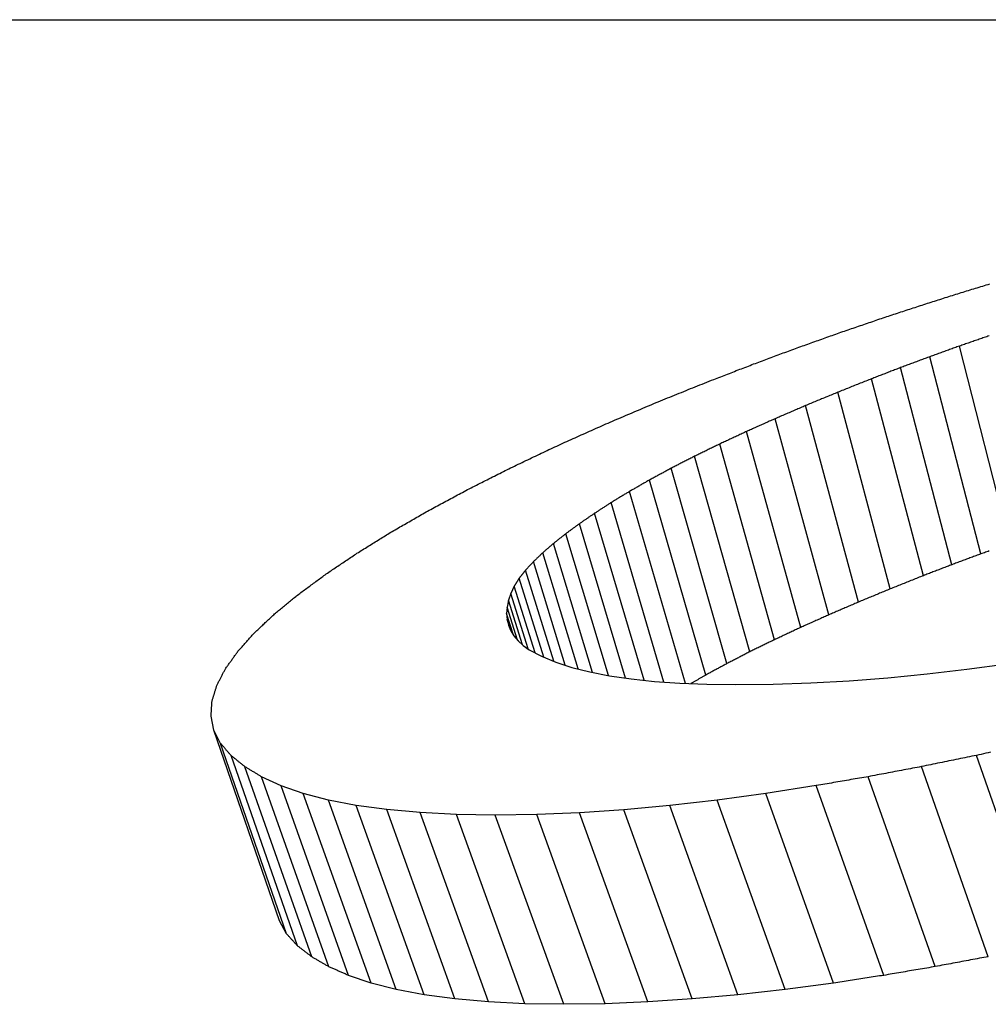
# Model space of a CAD drawing. Header units: millimetres. Extents: x 209 to 543, y 36 to 448.
# Tile 6 of 21: x 278.61 to 280.95, y 436.26 to 438.64. Entities that reach past the tile are written whole.
import ezdxf

# ---------------------------------------------------------------- set-up
doc = ezdxf.new("R2010")
doc.units = ezdxf.units.MM
doc.layers.add('Detail', color=2, linetype='Continuous')

msp = doc.modelspace()

# ---------------------------------------------------------------- linework, layer by layer
at = {"layer": 'Detail'}
for p, q in [((271.3039, 438.6448), (283.2717, 438.6448)), ((281.0046, 437.3781), (280.8828, 437.8555)), ((280.9344, 437.353), (280.8114, 437.8299)), ((280.8648, 437.3271), (280.7407, 437.8036)), ((280.7958, 437.3005), (280.6704, 437.7765)), ((280.7154, 437.2684), (280.5886, 437.7438)), ((280.6392, 437.2368), (280.511, 437.7117)), ((280.5672, 437.2058), (280.4376, 437.6801)), ((280.4994, 437.1754), (280.3684, 437.6491)), ((280.4357, 437.1456), (280.3034, 437.6188)), ((280.3761, 437.1164), (280.2427, 437.5891)), ((280.3207, 437.0879), (280.1861, 437.5601)), ((280.2695, 437.0601), (280.1336, 437.5318)), ((280.2203, 437.0401), (280.0854, 437.5042)), ((280.1686, 437.0433), (280.0413, 437.4774)), ((280.1205, 437.0476), (280.0011, 437.4514)), ((280.0758, 437.0529), (279.9644, 437.4262)), ((280.0343, 437.0591), (279.9313, 437.4019)), ((279.9962, 437.0665), (279.9017, 437.3785)), ((279.9614, 437.0749), (279.8757, 437.356)), ((279.93, 437.084), (279.8532, 437.3344)), ((279.9022, 437.0935), (279.8342, 437.3138)), ((279.8067, 437.2754), (279.7983, 437.2577)), ((279.8571, 437.114), (279.8067, 437.2754)), ((279.8779, 437.1036), (279.8187, 437.2941)), ((279.7983, 437.2577), (279.7927, 437.2409)), ((279.8404, 437.1233), (279.7983, 437.2577)), ((279.7893, 437.2247), (279.7882, 437.2093)), ((279.7927, 437.2409), (279.7893, 437.2247)), ((279.8147, 437.1446), (279.7893, 437.2247)), ((279.8265, 437.1336), (279.7927, 437.2409)), ((279.7882, 437.2093), (279.7894, 437.1946)), ((279.805, 437.1565), (279.7882, 437.2093)), ((279.7894, 437.1946), (279.7927, 437.1805)), ((279.7974, 437.1695), (279.7894, 437.1946)), ((279.7927, 437.1805), (279.7983, 437.1673)), ((279.7983, 437.1673), (279.8061, 437.1547)), ((279.8061, 437.1547), (279.8162, 437.1429)), ((279.8162, 437.1429), (279.8285, 437.1318)), ((279.8285, 437.1318), (279.843, 437.1215)), ((279.843, 437.1215), (279.8729, 437.1057)), ((279.8729, 437.1057), (279.9072, 437.0914)), ((279.9072, 437.0914), (279.9461, 437.0788)), ((280.9008, 437.0742), (280.9981, 437.0874)), ((279.9461, 437.0788), (279.9893, 437.0678)), ((279.9893, 437.0678), (280.0371, 437.0585)), ((280.0371, 437.0585), (280.0893, 437.0509)), ((280.7099, 437.0537), (280.8047, 437.063)), ((280.8047, 437.063), (280.9008, 437.0742)), ((280.0893, 437.0509), (280.1459, 437.0449)), ((280.1459, 437.0449), (280.207, 437.0406)), ((280.207, 437.0406), (280.2725, 437.038)), ((280.2725, 437.038), (280.3425, 437.0371)), ((280.3425, 437.0371), (280.4325, 437.0382)), ((280.4325, 437.0382), (280.5238, 437.0414)), ((280.5238, 437.0414), (280.6162, 437.0465)), ((280.6162, 437.0465), (280.7099, 437.0537)), ((279.0809, 436.9267), (279.0739, 436.9607)), ((279.0971, 436.8949), (279.0809, 436.9267)), ((279.2393, 436.4656), (279.0809, 436.9267)), ((279.2566, 436.4344), (279.0971, 436.8949)), ((279.283, 436.4054), (279.1225, 436.8654)), ((281.0843, 436.406), (280.9238, 436.866)), ((279.3173, 436.3789), (279.1559, 436.8385)), ((280.9526, 436.3793), (280.7912, 436.8389)), ((279.2432, 436.7927), (279.1962, 436.8142)), ((279.3584, 436.3551), (279.1962, 436.8142)), ((280.8244, 436.3554), (280.6622, 436.8145)), ((279.2969, 436.7739), (279.2432, 436.7927)), ((279.4061, 436.3339), (279.2432, 436.7927)), ((279.3575, 436.758), (279.2969, 436.7739)), ((279.4605, 436.3155), (279.2969, 436.7739)), ((280.4152, 436.774), (280.2972, 436.7581)), ((280.5369, 436.7929), (280.4152, 436.774)), ((280.5788, 436.3156), (280.4152, 436.774)), ((280.6998, 436.3341), (280.5369, 436.7929)), ((279.4247, 436.745), (279.3575, 436.758)), ((279.5215, 436.2999), (279.3575, 436.758)), ((280.2972, 436.7581), (280.1827, 436.745)), ((280.4612, 436.2999), (280.2972, 436.7581)), ((279.4987, 436.7348), (279.4247, 436.745)), ((279.5892, 436.2871), (279.4247, 436.745)), ((279.5794, 436.7275), (279.4987, 436.7348)), ((279.6635, 436.2771), (279.4987, 436.7348)), ((279.6668, 436.7231), (279.5794, 436.7275)), ((279.7445, 436.2699), (279.5794, 436.7275)), ((279.9647, 436.7274), (279.861, 436.7231)), ((280.1297, 436.2699), (279.9646, 436.7274)), ((280.0719, 436.7347), (279.9647, 436.7274)), ((280.1827, 436.745), (280.0719, 436.7347)), ((280.2367, 436.277), (280.0719, 436.7347)), ((280.3472, 436.2871), (280.1827, 436.745)), ((279.761, 436.7216), (279.6668, 436.7231)), ((279.832, 436.2656), (279.6668, 436.7231)), ((279.861, 436.7231), (279.761, 436.7216)), ((279.9262, 436.2641), (279.761, 436.7216)), ((280.0262, 436.2656), (279.861, 436.7231)), ((279.2566, 436.4344), (279.2393, 436.4656)), ((279.4605, 436.3155), (279.4061, 436.3339)), ((279.5215, 436.2999), (279.4605, 436.3155)), ((279.5892, 436.2871), (279.5215, 436.2999)), ((280.4612, 436.2999), (280.3472, 436.2871)), ((280.5788, 436.3156), (280.4612, 436.2999)), ((279.6635, 436.2771), (279.5892, 436.2871)), ((279.7445, 436.2699), (279.6635, 436.2771)), ((280.2367, 436.277), (280.1297, 436.2699)), ((280.3472, 436.2871), (280.2367, 436.277)), ((279.832, 436.2656), (279.7445, 436.2699)), ((279.9262, 436.2641), (279.832, 436.2656)), ((280.0262, 436.2656), (279.9262, 436.2641)), ((280.1297, 436.2699), (280.0262, 436.2656))]:
    msp.add_line(p, q, dxfattribs=at)
at = {"layer": 'Detail', "flags": 128}
for points in [[(280.797, 437.9563), (280.8013, 437.9577), (280.8056, 437.9591), (280.8099, 437.9604), (280.8142, 437.9618), (280.8185, 437.9631), (280.8228, 437.9645), (280.8271, 437.9659), (280.8314, 437.9672), (280.8357, 437.9686), (280.84, 437.97), (280.8443, 437.9713), (280.8486, 437.9727), (280.8529, 437.974), (280.8572, 437.9754), (280.8615, 437.9768), (280.8658, 437.9781), (280.8701, 437.9795), (280.8744, 437.9808), (280.8786, 437.9822), (280.8829, 437.9835), (280.8872, 437.9849), (280.8915, 437.9862), (280.8958, 437.9876), (280.9001, 437.9889)], [(280.9001, 437.9889), (280.9045, 437.9903), (280.9088, 437.9916), (280.9131, 437.9929), (280.9174, 437.9942), (280.9217, 437.9955), (280.926, 437.9968), (280.9304, 437.9982), (280.9347, 437.9995), (280.939, 438.0008), (280.9433, 438.0021), (280.9476, 438.0034), (280.9519, 438.0047), (280.9563, 438.006)], [(280.6944, 437.9225), (280.6986, 437.9239), (280.7029, 437.9254), (280.7072, 437.9268), (280.7115, 437.9282), (280.7157, 437.9296), (280.72, 437.931), (280.7243, 437.9324), (280.7286, 437.9338), (280.7328, 437.9352), (280.7371, 437.9367), (280.7414, 437.9381), (280.7457, 437.9395), (280.75, 437.9409), (280.7542, 437.9423), (280.7585, 437.9437), (280.7628, 437.9451), (280.7671, 437.9465), (280.7713, 437.9479), (280.7756, 437.9493), (280.7799, 437.9507), (280.7842, 437.9521), (280.7885, 437.9535), (280.7927, 437.9549), (280.797, 437.9563)], [(280.5922, 437.8875), (280.5965, 437.889), (280.6007, 437.8905), (280.605, 437.8919), (280.6093, 437.8934), (280.6135, 437.8949), (280.6178, 437.8963), (280.622, 437.8978), (280.6263, 437.8993), (280.6305, 437.9007), (280.6348, 437.9022), (280.639, 437.9036), (280.6433, 437.9051), (280.6475, 437.9065), (280.6518, 437.908), (280.6561, 437.9095), (280.6603, 437.9109), (280.6646, 437.9124), (280.6688, 437.9138), (280.6731, 437.9153), (280.6773, 437.9167), (280.6816, 437.9182), (280.6858, 437.9196), (280.6901, 437.9211), (280.6944, 437.9225)], [(280.4906, 437.8513), (280.4949, 437.8528), (280.4991, 437.8544), (280.5033, 437.8559), (280.5076, 437.8574), (280.5118, 437.8589), (280.516, 437.8604), (280.5203, 437.8619), (280.5245, 437.8635), (280.5287, 437.865), (280.533, 437.8665), (280.5372, 437.868), (280.5414, 437.8695), (280.5457, 437.871), (280.5499, 437.8725), (280.5541, 437.874), (280.5584, 437.8755), (280.5626, 437.877), (280.5668, 437.8785), (280.5711, 437.88), (280.5753, 437.8815), (280.5795, 437.883), (280.5838, 437.8845), (280.588, 437.886), (280.5922, 437.8875)], [(280.9546, 437.8804), (280.9517, 437.8794), (280.9487, 437.8783), (280.9457, 437.8773), (280.9427, 437.8763), (280.9397, 437.8752), (280.9367, 437.8742), (280.9337, 437.8732), (280.9307, 437.8721), (280.9277, 437.8711), (280.9247, 437.8701), (280.9217, 437.869), (280.9187, 437.868), (280.9157, 437.867), (280.9127, 437.8659), (280.9097, 437.8649), (280.9067, 437.8638), (280.9037, 437.8628), (280.9007, 437.8618), (280.8977, 437.8607), (280.8948, 437.8597), (280.8918, 437.8586), (280.8888, 437.8576), (280.8858, 437.8566), (280.8828, 437.8555)], [(280.3895, 437.8139), (280.3938, 437.8154), (280.398, 437.817), (280.4022, 437.8186), (280.4064, 437.8201), (280.4106, 437.8217), (280.4148, 437.8233), (280.419, 437.8248), (280.4232, 437.8264), (280.4274, 437.828), (280.4316, 437.8295), (280.4359, 437.8311), (280.4401, 437.8327), (280.4443, 437.8342), (280.4485, 437.8358), (280.4527, 437.8373), (280.4569, 437.8389), (280.4611, 437.8405), (280.4653, 437.842), (280.4696, 437.8436), (280.4738, 437.8451), (280.478, 437.8467), (280.4822, 437.8482), (280.4864, 437.8498), (280.4906, 437.8513)], [(280.8828, 437.8555), (280.8798, 437.8545), (280.8768, 437.8534), (280.8739, 437.8523), (280.8709, 437.8513), (280.8679, 437.8502), (280.8649, 437.8491), (280.862, 437.8481), (280.859, 437.847), (280.856, 437.846), (280.853, 437.8449), (280.8501, 437.8438), (280.8471, 437.8428), (280.8441, 437.8417), (280.8412, 437.8406), (280.8382, 437.8396), (280.8352, 437.8385), (280.8322, 437.8374), (280.8293, 437.8363), (280.8263, 437.8353), (280.8233, 437.8342), (280.8204, 437.8331), (280.8174, 437.8321), (280.8144, 437.831), (280.8114, 437.8299)], [(280.8114, 437.8299), (280.8085, 437.8288), (280.8055, 437.8277), (280.8026, 437.8266), (280.7996, 437.8255), (280.7967, 437.8245), (280.7937, 437.8234), (280.7908, 437.8223), (280.7878, 437.8212), (280.7849, 437.8201), (280.7819, 437.819), (280.779, 437.8179), (280.776, 437.8168), (280.7731, 437.8157), (280.7701, 437.8146), (280.7672, 437.8135), (280.7642, 437.8124), (280.7613, 437.8113), (280.7583, 437.8102), (280.7554, 437.8091), (280.7524, 437.808), (280.7495, 437.8069), (280.7466, 437.8058), (280.7436, 437.8047), (280.7407, 437.8036)], [(280.289, 437.7751), (280.2932, 437.7767), (280.2973, 437.7784), (280.3015, 437.78), (280.3057, 437.7816), (280.3099, 437.7832), (280.3141, 437.7848), (280.3183, 437.7865), (280.3225, 437.7881), (280.3267, 437.7897), (280.3309, 437.7913), (280.335, 437.7929), (280.3392, 437.7945), (280.3434, 437.7962), (280.3476, 437.7978), (280.3518, 437.7994), (280.356, 437.801), (280.3602, 437.8026), (280.3644, 437.8042), (280.3686, 437.8058), (280.3728, 437.8074), (280.377, 437.809), (280.3812, 437.8107), (280.3854, 437.8123), (280.3895, 437.8139)], [(280.7407, 437.8036), (280.7377, 437.8025), (280.7348, 437.8013), (280.7319, 437.8002), (280.7289, 437.7991), (280.726, 437.798), (280.7231, 437.7968), (280.7202, 437.7957), (280.7172, 437.7946), (280.7143, 437.7935), (280.7114, 437.7923), (280.7085, 437.7912), (280.7055, 437.7901), (280.7026, 437.7889), (280.6997, 437.7878), (280.6968, 437.7867), (280.6938, 437.7856), (280.6909, 437.7844), (280.688, 437.7833), (280.6851, 437.7822), (280.6821, 437.781), (280.6792, 437.7799), (280.6763, 437.7788), (280.6734, 437.7776), (280.6704, 437.7765)], [(280.1549, 437.7211), (280.1604, 437.7233), (280.166, 437.7256), (280.1716, 437.7279), (280.1772, 437.7302), (280.1828, 437.7324), (280.1884, 437.7347), (280.194, 437.7369), (280.1995, 437.7392), (280.2051, 437.7415), (280.2107, 437.7437), (280.2163, 437.746), (280.2219, 437.7482), (280.2275, 437.7505), (280.2331, 437.7527), (280.2387, 437.755), (280.2442, 437.7572), (280.2498, 437.7594), (280.2554, 437.7617), (280.261, 437.7639), (280.2666, 437.7662), (280.2722, 437.7684), (280.2778, 437.7706), (280.2834, 437.7729), (280.289, 437.7751)], [(280.6704, 437.7765), (280.667, 437.7751), (280.6636, 437.7738), (280.6602, 437.7724), (280.6568, 437.7711), (280.6534, 437.7697), (280.65, 437.7684), (280.6466, 437.767), (280.6431, 437.7656), (280.6397, 437.7643), (280.6363, 437.7629), (280.6329, 437.7616), (280.6295, 437.7602), (280.6261, 437.7588), (280.6227, 437.7575), (280.6193, 437.7561), (280.6159, 437.7547), (280.6125, 437.7534), (280.6091, 437.752), (280.6056, 437.7507), (280.6022, 437.7493), (280.5988, 437.7479), (280.5954, 437.7466), (280.592, 437.7452), (280.5886, 437.7438)], [(280.5886, 437.7438), (280.5854, 437.7425), (280.5821, 437.7411), (280.5789, 437.7398), (280.5757, 437.7385), (280.5724, 437.7371), (280.5692, 437.7358), (280.566, 437.7345), (280.5627, 437.7331), (280.5595, 437.7318), (280.5563, 437.7305), (280.553, 437.7291), (280.5498, 437.7278), (280.5466, 437.7264), (280.5433, 437.7251), (280.5401, 437.7238), (280.5369, 437.7224), (280.5336, 437.7211), (280.5304, 437.7197), (280.5272, 437.7184), (280.5239, 437.7171), (280.5207, 437.7157), (280.5175, 437.7144), (280.5142, 437.713), (280.511, 437.7117)], [(280.0283, 437.6673), (280.0336, 437.6696), (280.0388, 437.6718), (280.0441, 437.6741), (280.0494, 437.6764), (280.0546, 437.6786), (280.0599, 437.6809), (280.0652, 437.6831), (280.0705, 437.6854), (280.0757, 437.6876), (280.081, 437.6898), (280.0863, 437.6921), (280.0915, 437.6943), (280.0968, 437.6966), (280.1021, 437.6988), (280.1074, 437.701), (280.1126, 437.7033), (280.1179, 437.7055), (280.1232, 437.7077), (280.1285, 437.71), (280.1338, 437.7122), (280.139, 437.7144), (280.1443, 437.7166), (280.1496, 437.7189), (280.1549, 437.7211)], [(280.511, 437.7117), (280.5079, 437.7104), (280.5049, 437.7091), (280.5018, 437.7077), (280.4988, 437.7064), (280.4957, 437.7051), (280.4926, 437.7038), (280.4896, 437.7025), (280.4865, 437.7012), (280.4835, 437.6999), (280.4804, 437.6986), (280.4773, 437.6972), (280.4743, 437.6959), (280.4712, 437.6946), (280.4682, 437.6933), (280.4651, 437.692), (280.4621, 437.6907), (280.459, 437.6893), (280.4559, 437.688), (280.4529, 437.6867), (280.4498, 437.6854), (280.4468, 437.6841), (280.4437, 437.6827), (280.4407, 437.6814), (280.4376, 437.6801)], [(280.4376, 437.6801), (280.4347, 437.6788), (280.4318, 437.6775), (280.429, 437.6762), (280.4261, 437.675), (280.4232, 437.6737), (280.4203, 437.6724), (280.4174, 437.6711), (280.4145, 437.6698), (280.4117, 437.6685), (280.4088, 437.6672), (280.4059, 437.6659), (280.403, 437.6647), (280.4001, 437.6634), (280.3972, 437.6621), (280.3944, 437.6608), (280.3915, 437.6595), (280.3886, 437.6582), (280.3857, 437.6569), (280.3828, 437.6556), (280.3799, 437.6543), (280.3771, 437.653), (280.3742, 437.6517), (280.3713, 437.6504), (280.3684, 437.6491)], [(279.9093, 437.6139), (279.9142, 437.6162), (279.9192, 437.6184), (279.9241, 437.6207), (279.9291, 437.6229), (279.934, 437.6251), (279.939, 437.6274), (279.944, 437.6296), (279.9489, 437.6318), (279.9539, 437.6341), (279.9588, 437.6363), (279.9638, 437.6385), (279.9687, 437.6408), (279.9737, 437.643), (279.9787, 437.6452), (279.9836, 437.6474), (279.9886, 437.6496), (279.9935, 437.6519), (279.9985, 437.6541), (280.0035, 437.6563), (280.0084, 437.6585), (280.0134, 437.6607), (280.0184, 437.6629), (280.0233, 437.6651), (280.0283, 437.6673)], [(280.3684, 437.6491), (280.3657, 437.6479), (280.363, 437.6466), (280.3603, 437.6454), (280.3576, 437.6441), (280.3549, 437.6428), (280.3522, 437.6416), (280.3495, 437.6403), (280.3468, 437.639), (280.344, 437.6378), (280.3413, 437.6365), (280.3386, 437.6353), (280.3359, 437.634), (280.3332, 437.6327), (280.3305, 437.6315), (280.3278, 437.6302), (280.3251, 437.6289), (280.3224, 437.6277), (280.3197, 437.6264), (280.317, 437.6251), (280.3143, 437.6239), (280.3116, 437.6226), (280.3089, 437.6213), (280.3061, 437.6201), (280.3034, 437.6188)], [(279.7977, 437.561), (279.8024, 437.5632), (279.807, 437.5654), (279.8117, 437.5676), (279.8163, 437.5699), (279.821, 437.5721), (279.8256, 437.5743), (279.8302, 437.5765), (279.8349, 437.5787), (279.8395, 437.5809), (279.8442, 437.5831), (279.8488, 437.5854), (279.8535, 437.5876), (279.8581, 437.5898), (279.8628, 437.592), (279.8674, 437.5942), (279.8721, 437.5964), (279.8767, 437.5986), (279.8814, 437.6008), (279.886, 437.603), (279.8907, 437.6052), (279.8953, 437.6074), (279.9, 437.6096), (279.9046, 437.6117), (279.9093, 437.6139)], [(280.3034, 437.6188), (280.3009, 437.6175), (280.2984, 437.6163), (280.2958, 437.6151), (280.2933, 437.6139), (280.2908, 437.6126), (280.2882, 437.6114), (280.2857, 437.6102), (280.2832, 437.6089), (280.2806, 437.6077), (280.2781, 437.6064), (280.2756, 437.6052), (280.273, 437.604), (280.2705, 437.6027), (280.268, 437.6015), (280.2654, 437.6003), (280.2629, 437.599), (280.2604, 437.5978), (280.2578, 437.5965), (280.2553, 437.5953), (280.2528, 437.5941), (280.2503, 437.5928), (280.2477, 437.5916), (280.2452, 437.5903), (280.2427, 437.5891)], [(280.2427, 437.5891), (280.2403, 437.5879), (280.2379, 437.5867), (280.2356, 437.5855), (280.2332, 437.5843), (280.2309, 437.5831), (280.2285, 437.5819), (280.2261, 437.5807), (280.2238, 437.5795), (280.2214, 437.5782), (280.2191, 437.577), (280.2167, 437.5758), (280.2144, 437.5746), (280.212, 437.5734), (280.2096, 437.5722), (280.2073, 437.571), (280.2049, 437.5698), (280.2026, 437.5686), (280.2002, 437.5674), (280.1978, 437.5661), (280.1955, 437.5649), (280.1931, 437.5637), (280.1908, 437.5625), (280.1884, 437.5613), (280.1861, 437.5601)], [(279.6937, 437.5085), (279.698, 437.5107), (279.7024, 437.5129), (279.7067, 437.5151), (279.711, 437.5173), (279.7154, 437.5195), (279.7197, 437.5217), (279.724, 437.5239), (279.7284, 437.5261), (279.7327, 437.5283), (279.737, 437.5305), (279.7414, 437.5326), (279.7457, 437.5348), (279.75, 437.537), (279.7544, 437.5392), (279.7587, 437.5414), (279.763, 437.5436), (279.7674, 437.5458), (279.7717, 437.5479), (279.7761, 437.5501), (279.7804, 437.5523), (279.7847, 437.5545), (279.7891, 437.5566), (279.7934, 437.5588), (279.7977, 437.561)], [(280.1861, 437.5601), (280.1839, 437.5589), (280.1817, 437.5577), (280.1795, 437.5566), (280.1773, 437.5554), (280.1751, 437.5542), (280.173, 437.553), (280.1708, 437.5518), (280.1686, 437.5507), (280.1664, 437.5495), (280.1642, 437.5483), (280.162, 437.5471), (280.1598, 437.546), (280.1577, 437.5448), (280.1555, 437.5436), (280.1533, 437.5424), (280.1511, 437.5412), (280.1489, 437.5401), (280.1467, 437.5389), (280.1446, 437.5377), (280.1424, 437.5365), (280.1402, 437.5353), (280.138, 437.5341), (280.1358, 437.533), (280.1336, 437.5318)], [(280.1336, 437.5318), (280.1316, 437.5306), (280.1296, 437.5295), (280.1276, 437.5283), (280.1256, 437.5272), (280.1236, 437.5261), (280.1216, 437.5249), (280.1196, 437.5238), (280.1176, 437.5226), (280.1155, 437.5215), (280.1135, 437.5203), (280.1115, 437.5192), (280.1095, 437.518), (280.1075, 437.5169), (280.1055, 437.5157), (280.1035, 437.5146), (280.1015, 437.5134), (280.0995, 437.5123), (280.0975, 437.5111), (280.0954, 437.51), (280.0934, 437.5088), (280.0914, 437.5077), (280.0894, 437.5065), (280.0874, 437.5054), (280.0854, 437.5042)], [(279.5972, 437.4566), (279.6012, 437.4588), (279.6052, 437.4609), (279.6093, 437.4631), (279.6133, 437.4653), (279.6173, 437.4675), (279.6213, 437.4696), (279.6253, 437.4718), (279.6293, 437.474), (279.6334, 437.4761), (279.6374, 437.4783), (279.6414, 437.4805), (279.6454, 437.4826), (279.6495, 437.4848), (279.6535, 437.487), (279.6575, 437.4891), (279.6615, 437.4913), (279.6655, 437.4934), (279.6696, 437.4956), (279.6736, 437.4977), (279.6776, 437.4999), (279.6816, 437.502), (279.6857, 437.5042), (279.6897, 437.5063), (279.6937, 437.5085)], [(280.0854, 437.5042), (280.0836, 437.5031), (280.0817, 437.502), (280.0799, 437.5009), (280.078, 437.4997), (280.0762, 437.4986), (280.0744, 437.4975), (280.0725, 437.4964), (280.0707, 437.4953), (280.0689, 437.4942), (280.067, 437.4931), (280.0652, 437.4919), (280.0634, 437.4908), (280.0615, 437.4897), (280.0597, 437.4886), (280.0578, 437.4875), (280.056, 437.4863), (280.0542, 437.4852), (280.0523, 437.4841), (280.0505, 437.483), (280.0487, 437.4819), (280.0468, 437.4808), (280.045, 437.4796), (280.0432, 437.4785), (280.0413, 437.4774)], [(280.0413, 437.4774), (280.0397, 437.4763), (280.038, 437.4752), (280.0363, 437.4741), (280.0346, 437.4731), (280.0329, 437.472), (280.0313, 437.4709), (280.0296, 437.4698), (280.0279, 437.4687), (280.0262, 437.4677), (280.0246, 437.4666), (280.0229, 437.4655), (280.0212, 437.4644), (280.0195, 437.4633), (280.0179, 437.4622), (280.0162, 437.4612), (280.0145, 437.4601), (280.0128, 437.459), (280.0112, 437.4579), (280.0095, 437.4568), (280.0078, 437.4557), (280.0061, 437.4546), (280.0045, 437.4535), (280.0028, 437.4525), (280.0011, 437.4514)], [(279.5081, 437.4053), (279.5118, 437.4074), (279.5156, 437.4096), (279.5193, 437.4117), (279.523, 437.4139), (279.5267, 437.416), (279.5304, 437.4182), (279.5341, 437.4203), (279.5378, 437.4225), (279.5415, 437.4246), (279.5452, 437.4267), (279.5489, 437.4289), (279.5526, 437.431), (279.5564, 437.4332), (279.5601, 437.4353), (279.5638, 437.4374), (279.5675, 437.4396), (279.5712, 437.4417), (279.5749, 437.4438), (279.5786, 437.446), (279.5823, 437.4481), (279.5861, 437.4502), (279.5898, 437.4523), (279.5935, 437.4545), (279.5972, 437.4566)], [(280.0011, 437.4514), (279.9996, 437.4503), (279.9981, 437.4493), (279.9965, 437.4482), (279.995, 437.4472), (279.9935, 437.4461), (279.9919, 437.4451), (279.9904, 437.4441), (279.9889, 437.443), (279.9874, 437.442), (279.9858, 437.4409), (279.9843, 437.4399), (279.9828, 437.4388), (279.9812, 437.4378), (279.9797, 437.4367), (279.9782, 437.4357), (279.9767, 437.4346), (279.9751, 437.4336), (279.9736, 437.4325), (279.9721, 437.4315), (279.9706, 437.4304), (279.969, 437.4294), (279.9675, 437.4283), (279.966, 437.4273), (279.9644, 437.4262)], [(279.9644, 437.4262), (279.9631, 437.4252), (279.9617, 437.4242), (279.9603, 437.4232), (279.9589, 437.4222), (279.9575, 437.4212), (279.9562, 437.4201), (279.9548, 437.4191), (279.9534, 437.4181), (279.952, 437.4171), (279.9506, 437.4161), (279.9493, 437.4151), (279.9479, 437.4141), (279.9465, 437.4131), (279.9451, 437.412), (279.9437, 437.411), (279.9424, 437.41), (279.941, 437.409), (279.9396, 437.408), (279.9382, 437.407), (279.9368, 437.406), (279.9355, 437.4049), (279.9341, 437.4039), (279.9327, 437.4029), (279.9313, 437.4019)], [(279.4265, 437.3547), (279.4299, 437.3568), (279.4333, 437.3589), (279.4367, 437.361), (279.4401, 437.3632), (279.4435, 437.3653), (279.4469, 437.3674), (279.4503, 437.3695), (279.4537, 437.3716), (279.4571, 437.3737), (279.4605, 437.3758), (279.4639, 437.378), (279.4673, 437.3801), (279.4707, 437.3822), (279.4741, 437.3843), (279.4775, 437.3864), (279.4809, 437.3885), (279.4843, 437.3906), (279.4877, 437.3927), (279.4911, 437.3948), (279.4945, 437.3969), (279.4979, 437.399), (279.5013, 437.4011), (279.5047, 437.4032), (279.5081, 437.4053)], [(279.9313, 437.4019), (279.9301, 437.4009), (279.9289, 437.3999), (279.9276, 437.399), (279.9264, 437.398), (279.9251, 437.397), (279.9239, 437.3961), (279.9227, 437.3951), (279.9214, 437.3941), (279.9202, 437.3931), (279.919, 437.3922), (279.9178, 437.3912), (279.9165, 437.3902), (279.9153, 437.3892), (279.9141, 437.3883), (279.9128, 437.3873), (279.9116, 437.3863), (279.9104, 437.3853), (279.9091, 437.3843), (279.9079, 437.3834), (279.9067, 437.3824), (279.9054, 437.3814), (279.9042, 437.3804), (279.903, 437.3795), (279.9017, 437.3785)], [(279.9017, 437.3785), (279.9007, 437.3775), (279.8996, 437.3766), (279.8985, 437.3757), (279.8974, 437.3747), (279.8963, 437.3738), (279.8952, 437.3729), (279.8941, 437.3719), (279.8931, 437.371), (279.892, 437.3701), (279.8909, 437.3691), (279.8898, 437.3682), (279.8887, 437.3672), (279.8876, 437.3663), (279.8865, 437.3654), (279.8855, 437.3644), (279.8844, 437.3635), (279.8833, 437.3626), (279.8822, 437.3616), (279.8811, 437.3607), (279.88, 437.3597), (279.879, 437.3588), (279.8779, 437.3579), (279.8768, 437.3569), (279.8757, 437.356)], [(279.3524, 437.3048), (279.3555, 437.3069), (279.3586, 437.309), (279.3617, 437.3111), (279.3647, 437.3132), (279.3678, 437.3152), (279.3709, 437.3173), (279.374, 437.3194), (279.3771, 437.3215), (279.3802, 437.3236), (279.3833, 437.3257), (279.3864, 437.3277), (279.3894, 437.3298), (279.3925, 437.3319), (279.3956, 437.334), (279.3987, 437.336), (279.4018, 437.3381), (279.4049, 437.3402), (279.408, 437.3423), (279.4111, 437.3443), (279.4142, 437.3464), (279.4173, 437.3485), (279.4204, 437.3505), (279.4235, 437.3526), (279.4265, 437.3547)], [(279.8757, 437.356), (279.8748, 437.3551), (279.8738, 437.3542), (279.8729, 437.3533), (279.8719, 437.3524), (279.871, 437.3515), (279.8701, 437.3506), (279.8691, 437.3497), (279.8682, 437.3488), (279.8672, 437.3479), (279.8663, 437.347), (279.8654, 437.3461), (279.8644, 437.3452), (279.8635, 437.3443), (279.8626, 437.3434), (279.8616, 437.3425), (279.8607, 437.3416), (279.8597, 437.3407), (279.8588, 437.3398), (279.8579, 437.3389), (279.8569, 437.338), (279.856, 437.3371), (279.855, 437.3362), (279.8541, 437.3353), (279.8532, 437.3344)], [(280.9344, 437.353), (280.9315, 437.3519), (280.9286, 437.3508), (280.9257, 437.3498), (280.9228, 437.3487), (280.9199, 437.3476), (280.917, 437.3465), (280.9141, 437.3455), (280.9112, 437.3444), (280.9083, 437.3433), (280.9054, 437.3422), (280.9025, 437.3412), (280.8996, 437.3401), (280.8967, 437.339), (280.8938, 437.3379), (280.8909, 437.3368), (280.888, 437.3358), (280.8851, 437.3347), (280.8822, 437.3336), (280.8793, 437.3325), (280.8764, 437.3314), (280.8735, 437.3304), (280.8706, 437.3293), (280.8677, 437.3282), (280.8648, 437.3271)], [(280.9549, 437.3604), (280.9519, 437.3593), (280.949, 437.3582), (280.9461, 437.3572), (280.9432, 437.3561), (280.9403, 437.3551), (280.9373, 437.354), (280.9344, 437.353)], [(279.8532, 437.3344), (279.8524, 437.3335), (279.8516, 437.3327), (279.8508, 437.3318), (279.85, 437.331), (279.8492, 437.3301), (279.8484, 437.3293), (279.8476, 437.3284), (279.8468, 437.3275), (279.846, 437.3267), (279.8453, 437.3258), (279.8445, 437.325), (279.8437, 437.3241), (279.8429, 437.3232), (279.8421, 437.3224), (279.8413, 437.3215), (279.8405, 437.3207), (279.8397, 437.3198), (279.8389, 437.3189), (279.8381, 437.3181), (279.8373, 437.3172), (279.8365, 437.3163), (279.8358, 437.3155), (279.835, 437.3146), (279.8342, 437.3138)], [(280.8648, 437.3271), (280.8619, 437.326), (280.8591, 437.3249), (280.8562, 437.3238), (280.8533, 437.3227), (280.8504, 437.3216), (280.8476, 437.3205), (280.8447, 437.3194), (280.8418, 437.3183), (280.8389, 437.3172), (280.8361, 437.3161), (280.8332, 437.3149), (280.8303, 437.3138), (280.8274, 437.3127), (280.8246, 437.3116), (280.8217, 437.3105), (280.8188, 437.3094), (280.8159, 437.3083), (280.8131, 437.3072), (280.8102, 437.3061), (280.8073, 437.3049), (280.8044, 437.3038), (280.8016, 437.3027), (280.7987, 437.3016), (280.7958, 437.3005)], [(279.2857, 437.2557), (279.2884, 437.2578), (279.2912, 437.2598), (279.294, 437.2619), (279.2968, 437.2639), (279.2996, 437.266), (279.3023, 437.2681), (279.3051, 437.2701), (279.3079, 437.2722), (279.3107, 437.2742), (279.3134, 437.2763), (279.3162, 437.2783), (279.319, 437.2803), (279.3218, 437.2824), (279.3246, 437.2844), (279.3273, 437.2865), (279.3301, 437.2885), (279.3329, 437.2906), (279.3357, 437.2926), (279.3385, 437.2946), (279.3413, 437.2967), (279.344, 437.2987), (279.3468, 437.3007), (279.3496, 437.3028), (279.3524, 437.3048)], [(279.8342, 437.3138), (279.8335, 437.3129), (279.8329, 437.3121), (279.8322, 437.3113), (279.8316, 437.3105), (279.8309, 437.3097), (279.8303, 437.3089), (279.8297, 437.308), (279.829, 437.3072), (279.8284, 437.3064), (279.8277, 437.3056), (279.8271, 437.3048), (279.8264, 437.3039), (279.8258, 437.3031), (279.8251, 437.3023), (279.8245, 437.3015), (279.8239, 437.3007), (279.8232, 437.2998), (279.8226, 437.299), (279.8219, 437.2982), (279.8213, 437.2974), (279.8206, 437.2966), (279.82, 437.2957), (279.8193, 437.2949), (279.8187, 437.2941)], [(280.7958, 437.3005), (280.7925, 437.2992), (280.7891, 437.2978), (280.7858, 437.2965), (280.7824, 437.2952), (280.7791, 437.2938), (280.7757, 437.2925), (280.7724, 437.2912), (280.769, 437.2898), (280.7657, 437.2885), (280.7623, 437.2872), (280.759, 437.2858), (280.7556, 437.2845), (280.7523, 437.2832), (280.7489, 437.2818), (280.7456, 437.2805), (280.7422, 437.2791), (280.7389, 437.2778), (280.7355, 437.2765), (280.7322, 437.2751), (280.7288, 437.2738), (280.7255, 437.2724), (280.7221, 437.2711), (280.7188, 437.2697), (280.7154, 437.2684)], [(279.8187, 437.2941), (279.8182, 437.2933), (279.8177, 437.2925), (279.8172, 437.2918), (279.8167, 437.291), (279.8162, 437.2902), (279.8157, 437.2894), (279.8152, 437.2887), (279.8147, 437.2879), (279.8142, 437.2871), (279.8137, 437.2863), (279.8132, 437.2855), (279.8127, 437.2848), (279.8122, 437.284), (279.8117, 437.2832), (279.8112, 437.2824), (279.8107, 437.2817), (279.8102, 437.2809), (279.8097, 437.2801), (279.8092, 437.2793), (279.8087, 437.2785), (279.8082, 437.2778), (279.8077, 437.277), (279.8072, 437.2762), (279.8067, 437.2754)], [(279.2274, 437.2079), (279.2298, 437.2099), (279.2322, 437.2119), (279.2346, 437.2139), (279.2371, 437.2159), (279.2395, 437.2179), (279.2419, 437.2199), (279.2444, 437.2219), (279.2468, 437.2239), (279.2492, 437.2259), (279.2516, 437.2279), (279.2541, 437.2299), (279.2565, 437.2319), (279.2589, 437.2339), (279.2613, 437.2359), (279.2638, 437.2379), (279.2662, 437.2399), (279.2686, 437.2418), (279.2711, 437.2438), (279.2735, 437.2458), (279.2759, 437.2478), (279.2784, 437.2498), (279.2808, 437.2518), (279.2832, 437.2537), (279.2857, 437.2557)], [(280.7154, 437.2684), (280.7123, 437.2671), (280.7091, 437.2658), (280.7059, 437.2645), (280.7027, 437.2632), (280.6996, 437.2618), (280.6964, 437.2605), (280.6932, 437.2592), (280.69, 437.2579), (280.6869, 437.2566), (280.6837, 437.2553), (280.6805, 437.254), (280.6773, 437.2526), (280.6742, 437.2513), (280.671, 437.25), (280.6678, 437.2487), (280.6646, 437.2474), (280.6615, 437.2461), (280.6583, 437.2447), (280.6551, 437.2434), (280.6519, 437.2421), (280.6488, 437.2408), (280.6456, 437.2395), (280.6424, 437.2381), (280.6392, 437.2368)], [(280.6392, 437.2368), (280.6362, 437.2355), (280.6332, 437.2342), (280.6302, 437.233), (280.6272, 437.2317), (280.6242, 437.2304), (280.6212, 437.2291), (280.6182, 437.2278), (280.6152, 437.2265), (280.6122, 437.2252), (280.6092, 437.2239), (280.6062, 437.2226), (280.6032, 437.2213), (280.6002, 437.2201), (280.5972, 437.2188), (280.5942, 437.2175), (280.5912, 437.2162), (280.5882, 437.2149), (280.5852, 437.2136), (280.5822, 437.2123), (280.5792, 437.211), (280.5762, 437.2097), (280.5732, 437.2084), (280.5702, 437.2071), (280.5672, 437.2058)], [(279.1784, 437.1619), (279.1805, 437.1638), (279.1825, 437.1658), (279.1845, 437.1677), (279.1866, 437.1696), (279.1886, 437.1715), (279.1907, 437.1735), (279.1927, 437.1754), (279.1947, 437.1773), (279.1968, 437.1792), (279.1988, 437.1811), (279.2008, 437.1831), (279.2029, 437.185), (279.2049, 437.1869), (279.207, 437.1888), (279.209, 437.1907), (279.211, 437.1926), (279.2131, 437.1946), (279.2151, 437.1965), (279.2172, 437.1984), (279.2192, 437.2003), (279.2212, 437.2022), (279.2233, 437.2041), (279.2253, 437.206), (279.2274, 437.2079)], [(280.5672, 437.2058), (280.5644, 437.2045), (280.5616, 437.2033), (280.5587, 437.202), (280.5559, 437.2007), (280.5531, 437.1995), (280.5502, 437.1982), (280.5474, 437.197), (280.5446, 437.1957), (280.5418, 437.1944), (280.5389, 437.1932), (280.5361, 437.1919), (280.5333, 437.1906), (280.5305, 437.1894), (280.5276, 437.1881), (280.5248, 437.1868), (280.522, 437.1855), (280.5191, 437.1843), (280.5163, 437.183), (280.5135, 437.1817), (280.5107, 437.1805), (280.5078, 437.1792), (280.505, 437.1779), (280.5022, 437.1766), (280.4994, 437.1754)], [(279.1389, 437.1177), (279.1405, 437.1195), (279.1422, 437.1214), (279.1438, 437.1232), (279.1455, 437.1251), (279.1471, 437.1269), (279.1488, 437.1288), (279.1504, 437.1306), (279.1521, 437.1325), (279.1537, 437.1343), (279.1554, 437.1362), (279.157, 437.138), (279.1586, 437.1399), (279.1603, 437.1417), (279.1619, 437.1435), (279.1636, 437.1454), (279.1652, 437.1472), (279.1669, 437.1491), (279.1685, 437.1509), (279.1702, 437.1527), (279.1718, 437.1546), (279.1735, 437.1564), (279.1751, 437.1582), (279.1768, 437.1601), (279.1784, 437.1619)], [(280.4994, 437.1754), (280.4967, 437.1741), (280.4941, 437.1729), (280.4914, 437.1717), (280.4887, 437.1704), (280.4861, 437.1692), (280.4834, 437.1679), (280.4808, 437.1667), (280.4781, 437.1655), (280.4755, 437.1642), (280.4728, 437.163), (280.4702, 437.1617), (280.4675, 437.1605), (280.4648, 437.1593), (280.4622, 437.158), (280.4595, 437.1568), (280.4569, 437.1555), (280.4542, 437.1543), (280.4516, 437.153), (280.4489, 437.1518), (280.4463, 437.1505), (280.4436, 437.1493), (280.441, 437.148), (280.4383, 437.1468), (280.4357, 437.1456)], [(280.4357, 437.1456), (280.4332, 437.1443), (280.4307, 437.1431), (280.4282, 437.1419), (280.4257, 437.1407), (280.4233, 437.1395), (280.4208, 437.1383), (280.4183, 437.1371), (280.4158, 437.1359), (280.4133, 437.1346), (280.4108, 437.1334), (280.4084, 437.1322), (280.4059, 437.131), (280.4034, 437.1298), (280.4009, 437.1286), (280.3984, 437.1274), (280.396, 437.1261), (280.3935, 437.1249), (280.391, 437.1237), (280.3885, 437.1225), (280.386, 437.1213), (280.3836, 437.12), (280.3811, 437.1188), (280.3786, 437.1176), (280.3761, 437.1164)], [(279.1087, 437.0754), (279.1099, 437.0772), (279.1112, 437.0789), (279.1125, 437.0807), (279.1137, 437.0825), (279.115, 437.0842), (279.1162, 437.086), (279.1175, 437.0878), (279.1187, 437.0895), (279.12, 437.0913), (279.1213, 437.0931), (279.1225, 437.0948), (279.1238, 437.0966), (279.125, 437.0984), (279.1263, 437.1001), (279.1275, 437.1019), (279.1288, 437.1036), (279.1301, 437.1054), (279.1313, 437.1072), (279.1326, 437.1089), (279.1339, 437.1107), (279.1351, 437.1124), (279.1364, 437.1142), (279.1376, 437.1159), (279.1389, 437.1177)], [(280.3761, 437.1164), (280.3738, 437.1152), (280.3715, 437.114), (280.3692, 437.1128), (280.3669, 437.1117), (280.3646, 437.1105), (280.3623, 437.1093), (280.36, 437.1081), (280.3577, 437.1069), (280.3553, 437.1057), (280.353, 437.1045), (280.3507, 437.1034), (280.3484, 437.1022), (280.3461, 437.101), (280.3438, 437.0998), (280.3415, 437.0986), (280.3392, 437.0974), (280.3369, 437.0962), (280.3346, 437.095), (280.3323, 437.0938), (280.33, 437.0927), (280.3277, 437.0915), (280.3253, 437.0903), (280.323, 437.0891), (280.3207, 437.0879)], [(280.3207, 437.0879), (280.3186, 437.0867), (280.3165, 437.0856), (280.3143, 437.0844), (280.3122, 437.0833), (280.3101, 437.0821), (280.3079, 437.081), (280.3058, 437.0798), (280.3036, 437.0786), (280.3015, 437.0775), (280.2994, 437.0763), (280.2972, 437.0752), (280.2951, 437.074), (280.293, 437.0729), (280.2908, 437.0717), (280.2887, 437.0705), (280.2866, 437.0694), (280.2844, 437.0682), (280.2823, 437.067), (280.2802, 437.0659), (280.278, 437.0647), (280.2759, 437.0636), (280.2737, 437.0624), (280.2716, 437.0612), (280.2695, 437.0601)], [(279.0878, 437.0351), (279.0887, 437.0368), (279.0895, 437.0385), (279.0904, 437.0401), (279.0913, 437.0418), (279.0921, 437.0435), (279.093, 437.0452), (279.0939, 437.0469), (279.0947, 437.0486), (279.0956, 437.0502), (279.0965, 437.0519), (279.0974, 437.0536), (279.0982, 437.0553), (279.0991, 437.057), (279.1, 437.0586), (279.1008, 437.0603), (279.1017, 437.062), (279.1026, 437.0637), (279.1035, 437.0654), (279.1043, 437.067), (279.1052, 437.0687), (279.1061, 437.0704), (279.1069, 437.0721), (279.1078, 437.0737), (279.1087, 437.0754)], [(280.2695, 437.0601), (280.268, 437.0592), (280.2665, 437.0584), (280.265, 437.0575), (280.2635, 437.0567), (280.262, 437.0558), (280.2606, 437.055), (280.2591, 437.0541), (280.2576, 437.0533), (280.2561, 437.0524), (280.2546, 437.0516), (280.2531, 437.0507), (280.2516, 437.0498), (280.2501, 437.049), (280.2487, 437.0481), (280.2472, 437.0473), (280.2457, 437.0464), (280.2442, 437.0456), (280.2427, 437.0447), (280.2412, 437.0439), (280.2397, 437.043), (280.2382, 437.0421), (280.2368, 437.0413), (280.2353, 437.0404), (280.2338, 437.0396)], [(279.0762, 436.9968), (279.0767, 436.9984), (279.0772, 437), (279.0777, 437.0016), (279.0781, 437.0032), (279.0786, 437.0048), (279.0791, 437.0064), (279.0796, 437.008), (279.0801, 437.0096), (279.0805, 437.0112), (279.081, 437.0128), (279.0815, 437.0144), (279.082, 437.016), (279.0825, 437.0176), (279.083, 437.0192), (279.0834, 437.0208), (279.0839, 437.0224), (279.0844, 437.024), (279.0849, 437.0256), (279.0854, 437.0271), (279.0859, 437.0287), (279.0863, 437.0303), (279.0868, 437.0319), (279.0873, 437.0335), (279.0878, 437.0351)], [(279.0739, 436.9607), (279.074, 436.9622), (279.0741, 436.9637), (279.0742, 436.9652), (279.0743, 436.9667), (279.0744, 436.9682), (279.0745, 436.9697), (279.0746, 436.9712), (279.0747, 436.9728), (279.0748, 436.9743), (279.0749, 436.9758), (279.075, 436.9773), (279.075, 436.9788), (279.0751, 436.9803), (279.0752, 436.9818), (279.0753, 436.9833), (279.0754, 436.9848), (279.0755, 436.9863), (279.0756, 436.9878), (279.0757, 436.9893), (279.0758, 436.9908), (279.0759, 436.9923), (279.076, 436.9938), (279.0761, 436.9953), (279.0762, 436.9968)], [(279.1225, 436.8655), (279.1214, 436.8667), (279.1204, 436.8679), (279.1193, 436.8691), (279.1183, 436.8704), (279.1172, 436.8716), (279.1161, 436.8728), (279.1151, 436.8741), (279.114, 436.8753), (279.113, 436.8765), (279.1119, 436.8778), (279.1108, 436.879), (279.1098, 436.8802), (279.1087, 436.8814), (279.1077, 436.8827), (279.1066, 436.8839), (279.1055, 436.8851), (279.1045, 436.8864), (279.1034, 436.8876), (279.1024, 436.8888), (279.1013, 436.89), (279.1003, 436.8913), (279.0992, 436.8925), (279.0981, 436.8937), (279.0971, 436.8949)], [(280.9577, 436.8735), (280.952, 436.8722), (280.9464, 436.871), (280.9407, 436.8698), (280.9351, 436.8685), (280.9295, 436.8673), (280.9238, 436.866)], [(279.1559, 436.8385), (279.1545, 436.8396), (279.1532, 436.8407), (279.1518, 436.8418), (279.1504, 436.843), (279.149, 436.8441), (279.1476, 436.8452), (279.1462, 436.8463), (279.1448, 436.8475), (279.1434, 436.8486), (279.142, 436.8497), (279.1406, 436.8508), (279.1392, 436.852), (279.1378, 436.8531), (279.1364, 436.8542), (279.135, 436.8553), (279.1336, 436.8565), (279.1323, 436.8576), (279.1309, 436.8587), (279.1295, 436.8598), (279.1281, 436.861), (279.1267, 436.8621), (279.1253, 436.8632), (279.1239, 436.8643), (279.1225, 436.8655)], [(280.9238, 436.866), (280.9183, 436.8649), (280.9128, 436.8638), (280.9073, 436.8626), (280.9017, 436.8615), (280.8962, 436.8604), (280.8907, 436.8593), (280.8852, 436.8581), (280.8796, 436.857), (280.8741, 436.8559), (280.8686, 436.8547), (280.863, 436.8536), (280.8575, 436.8525), (280.852, 436.8513), (280.8465, 436.8502), (280.8409, 436.8491), (280.8354, 436.848), (280.8299, 436.8468), (280.8244, 436.8457), (280.8188, 436.8446), (280.8133, 436.8434), (280.8078, 436.8423), (280.8022, 436.8412), (280.7967, 436.84), (280.7912, 436.8389)], [(279.1962, 436.8142), (279.1945, 436.8152), (279.1928, 436.8162), (279.1911, 436.8172), (279.1895, 436.8182), (279.1878, 436.8193), (279.1861, 436.8203), (279.1844, 436.8213), (279.1828, 436.8223), (279.1811, 436.8233), (279.1794, 436.8243), (279.1777, 436.8253), (279.1761, 436.8263), (279.1744, 436.8274), (279.1727, 436.8284), (279.171, 436.8294), (279.1693, 436.8304), (279.1677, 436.8314), (279.166, 436.8324), (279.1643, 436.8334), (279.1626, 436.8344), (279.161, 436.8354), (279.1593, 436.8364), (279.1576, 436.8375), (279.1559, 436.8385)], [(280.7912, 436.8389), (280.7858, 436.8379), (280.7804, 436.8369), (280.7751, 436.8358), (280.7697, 436.8348), (280.7643, 436.8338), (280.759, 436.8328), (280.7536, 436.8318), (280.7482, 436.8308), (280.7428, 436.8298), (280.7375, 436.8287), (280.7321, 436.8277), (280.7267, 436.8267), (280.7213, 436.8257), (280.716, 436.8247), (280.7106, 436.8237), (280.7052, 436.8226), (280.6998, 436.8216), (280.6945, 436.8206), (280.6891, 436.8196), (280.6837, 436.8186), (280.6784, 436.8175), (280.673, 436.8165), (280.6676, 436.8155), (280.6622, 436.8145)], [(280.6622, 436.8145), (280.657, 436.8136), (280.6518, 436.8127), (280.6466, 436.8118), (280.6413, 436.8109), (280.6361, 436.81), (280.6309, 436.8091), (280.6257, 436.8082), (280.6205, 436.8073), (280.6152, 436.8064), (280.61, 436.8055), (280.6048, 436.8046), (280.5996, 436.8037), (280.5944, 436.8028), (280.5891, 436.8019), (280.5839, 436.801), (280.5787, 436.8001), (280.5735, 436.7992), (280.5683, 436.7983), (280.563, 436.7974), (280.5578, 436.7965), (280.5526, 436.7956), (280.5474, 436.7947), (280.5421, 436.7938), (280.5369, 436.7929)], [(279.283, 436.4054), (279.2819, 436.4066), (279.2808, 436.4079), (279.2797, 436.4091), (279.2786, 436.4103), (279.2775, 436.4115), (279.2764, 436.4127), (279.2753, 436.4139), (279.2742, 436.4151), (279.2731, 436.4163), (279.272, 436.4175), (279.2709, 436.4187), (279.2698, 436.4199), (279.2687, 436.4211), (279.2676, 436.4224), (279.2665, 436.4236), (279.2654, 436.4248), (279.2643, 436.426), (279.2632, 436.4272), (279.2621, 436.4284), (279.261, 436.4296), (279.2599, 436.4308), (279.2588, 436.432), (279.2577, 436.4332), (279.2566, 436.4344)], [(279.3173, 436.3789), (279.3159, 436.38), (279.3145, 436.3811), (279.3131, 436.3822), (279.3116, 436.3834), (279.3102, 436.3845), (279.3088, 436.3856), (279.3073, 436.3867), (279.3059, 436.3878), (279.3045, 436.3889), (279.303, 436.39), (279.3016, 436.3911), (279.3002, 436.3922), (279.2987, 436.3933), (279.2973, 436.3944), (279.2959, 436.3955), (279.2944, 436.3966), (279.293, 436.3977), (279.2916, 436.3988), (279.2902, 436.3999), (279.2887, 436.401), (279.2873, 436.4021), (279.2859, 436.4032), (279.2844, 436.4043), (279.283, 436.4054)], [(279.3584, 436.3551), (279.3567, 436.3561), (279.355, 436.3571), (279.3533, 436.3581), (279.3515, 436.3591), (279.3498, 436.3601), (279.3481, 436.361), (279.3464, 436.362), (279.3447, 436.363), (279.343, 436.364), (279.3413, 436.365), (279.3396, 436.366), (279.3379, 436.367), (279.3362, 436.368), (279.3344, 436.369), (279.3327, 436.37), (279.331, 436.371), (279.3293, 436.372), (279.3276, 436.373), (279.3259, 436.374), (279.3242, 436.375), (279.3225, 436.3759), (279.3208, 436.3769), (279.3191, 436.3779), (279.3173, 436.3789)], [(280.9526, 436.3793), (280.9473, 436.3783), (280.9419, 436.3773), (280.9366, 436.3764), (280.9312, 436.3754), (280.9259, 436.3744), (280.9205, 436.3734), (280.9152, 436.3724), (280.9099, 436.3714), (280.9045, 436.3704), (280.8992, 436.3694), (280.8938, 436.3684), (280.8885, 436.3674), (280.8832, 436.3664), (280.8778, 436.3654), (280.8725, 436.3644), (280.8672, 436.3634), (280.8618, 436.3624), (280.8565, 436.3614), (280.8511, 436.3604), (280.8458, 436.3594), (280.8405, 436.3584), (280.8351, 436.3574), (280.8298, 436.3564), (280.8244, 436.3554)], [(279.4061, 436.3339), (279.4041, 436.3348), (279.4021, 436.3357), (279.4001, 436.3366), (279.3981, 436.3375), (279.3962, 436.3383), (279.3942, 436.3392), (279.3922, 436.3401), (279.3902, 436.341), (279.3882, 436.3419), (279.3862, 436.3427), (279.3842, 436.3436), (279.3822, 436.3445), (279.3803, 436.3454), (279.3783, 436.3463), (279.3763, 436.3472), (279.3743, 436.348), (279.3723, 436.3489), (279.3703, 436.3498), (279.3683, 436.3507), (279.3663, 436.3516), (279.3644, 436.3524), (279.3624, 436.3533), (279.3604, 436.3542), (279.3584, 436.3551)], [(280.8244, 436.3554), (280.8193, 436.3545), (280.8141, 436.3536), (280.8089, 436.3527), (280.8037, 436.3518), (280.7985, 436.351), (280.7933, 436.3501), (280.7881, 436.3492), (280.7829, 436.3483), (280.7777, 436.3474), (280.7725, 436.3465), (280.7673, 436.3456), (280.7621, 436.3448), (280.7569, 436.3439), (280.7518, 436.343), (280.7466, 436.3421), (280.7414, 436.3412), (280.7362, 436.3403), (280.731, 436.3394), (280.7258, 436.3386), (280.7206, 436.3377), (280.7154, 436.3368), (280.7102, 436.3359), (280.705, 436.335), (280.6998, 436.3341)], [(280.6998, 436.3341), (280.6948, 436.3333), (280.6898, 436.3326), (280.6847, 436.3318), (280.6797, 436.331), (280.6746, 436.3303), (280.6696, 436.3295), (280.6645, 436.3287), (280.6595, 436.328), (280.6544, 436.3272), (280.6494, 436.3264), (280.6444, 436.3257), (280.6393, 436.3249), (280.6343, 436.3241), (280.6292, 436.3233), (280.6242, 436.3226), (280.6191, 436.3218), (280.6141, 436.321), (280.609, 436.3203), (280.604, 436.3195), (280.599, 436.3187), (280.5939, 436.3179), (280.5889, 436.3172), (280.5838, 436.3164), (280.5788, 436.3156)]]:
    msp.add_lwpolyline(points, dxfattribs=at)

doc.saveas('drawing.dxf')
